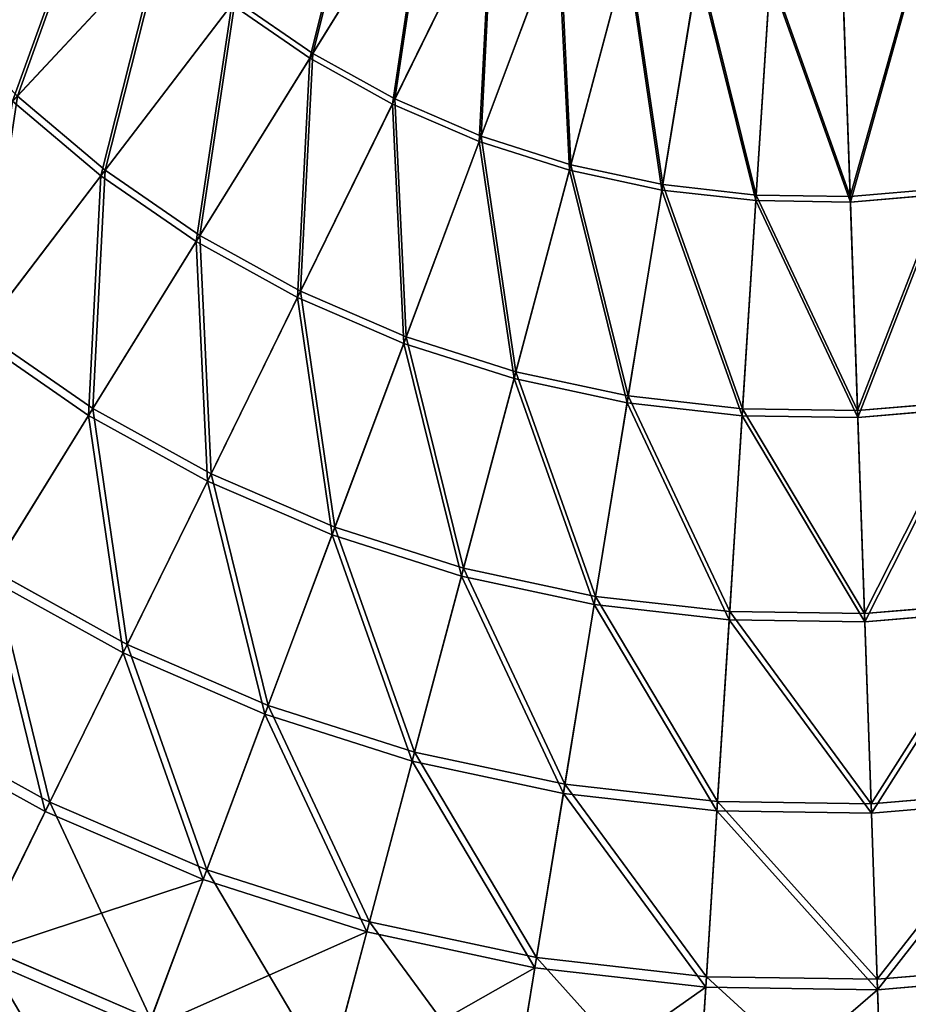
# Model space of a CAD drawing. Extents: x 0 to 335, y 0 to 335.
# Tile 18 of 101: x 113 to 174, y 47 to 114. Entities that reach past the tile are written whole.
import ezdxf

# ---------------------------------------------------------------- set-up
doc = ezdxf.new("R2010")
doc.units = 0
doc.layers.get('0').update_dxf_attribs({"color": 13, "linetype": 'CONTINUOUS'})

# ---------------------------------------------------------------- blocks, each defined once
blk = doc.blocks.new('GROUP_6')
for p, q in [((140.942, 124.672, 157.895), (132.906, 111.695, 152.44)), ((133.107, 112.02, 151.515), (141.095, 124.919, 156.937)), ((138.7, 108.926, 151.515), (145.385, 122.545, 156.937)), ((138.532, 108.582, 152.44), (145.257, 122.285, 157.895)), ((144.57, 106.394, 151.515), (149.888, 120.604, 156.937)), ((149.786, 120.332, 157.895), (144.436, 106.036, 152.44)), ((122.701, 119.495, 152.44), (112.703, 108.779, 145.517)), ((113.025, 109.124, 144.634), (122.962, 119.775, 151.515)), ((150.561, 104.08, 152.44), (154.484, 118.832, 157.895)), ((150.66, 104.45, 151.515), (154.559, 119.113, 156.937)), ((156.91, 103.113, 151.515), (159.354, 118.086, 156.937)), ((156.849, 102.735, 152.44), (159.307, 117.8, 157.895)), ((163.238, 102.012, 152.44), (164.207, 117.245, 157.895)), ((163.262, 102.394, 151.515), (164.226, 117.535, 156.937)), ((169.654, 102.302, 151.515), (169.129, 117.464, 156.937)), ((169.139, 117.174, 157.895), (169.667, 101.919, 152.44)), ((118.712, 103.7, 145.517), (127.612, 115.344, 152.44)), ((118.999, 104.075, 144.634), (127.844, 115.648, 151.515)), ((132.906, 111.695, 152.44), (127.612, 115.344, 152.44)), ((127.844, 115.648, 151.515), (133.107, 112.02, 151.515)), ((125.438, 99.636, 144.634), (133.107, 112.02, 151.515)), ((133.107, 112.02, 151.515), (138.7, 108.926, 151.515)), ((132.906, 111.695, 152.44), (125.19, 99.235, 145.517)), ((138.532, 108.582, 152.44), (132.906, 111.695, 152.44)), ((118.712, 103.7, 145.517), (112.703, 108.779, 145.517)), ((113.025, 109.124, 144.634), (118.999, 104.075, 144.634)), ((132.075, 95.426, 145.517), (138.532, 108.582, 152.44)), ((132.283, 95.849, 144.634), (138.7, 108.926, 151.515)), ((144.436, 106.036, 152.44), (138.532, 108.582, 152.44)), ((138.7, 108.926, 151.515), (144.57, 106.394, 151.515)), ((144.436, 106.036, 152.44), (139.299, 92.31, 145.517)), ((139.465, 92.752, 144.634), (144.57, 106.394, 151.515)), ((150.561, 104.08, 152.44), (144.436, 106.036, 152.44)), ((144.57, 106.394, 151.515), (150.66, 104.45, 151.515)), ((110.606, 93.094, 136.359), (118.999, 104.075, 144.634)), ((118.999, 104.075, 144.634), (125.438, 99.636, 144.634)), ((146.795, 89.917, 145.517), (150.561, 104.08, 152.44)), ((146.916, 90.373, 144.634), (150.66, 104.45, 151.515)), ((156.849, 102.735, 152.44), (150.561, 104.08, 152.44)), ((150.66, 104.45, 151.515), (156.91, 103.113, 151.515)), ((110.268, 92.653, 137.192), (118.712, 103.7, 145.517)), ((125.19, 99.235, 145.517), (118.712, 103.7, 145.517)), ((154.565, 88.736, 144.634), (156.91, 103.113, 151.515)), ((156.91, 103.113, 151.515), (163.262, 102.394, 151.515)), ((154.489, 88.271, 145.517), (156.849, 102.735, 152.44)), ((163.238, 102.012, 152.44), (156.849, 102.735, 152.44)), ((169.654, 102.302, 151.515), (176.024, 102.836, 151.515)), ((176.074, 102.457, 152.44), (169.667, 101.919, 152.44)), ((162.307, 87.386, 145.517), (163.238, 102.012, 152.44)), ((162.337, 87.857, 144.634), (163.262, 102.394, 151.515)), ((169.667, 101.919, 152.44), (163.238, 102.012, 152.44)), ((163.262, 102.394, 151.515), (169.654, 102.302, 151.515)), ((170.158, 87.744, 144.634), (169.654, 102.302, 151.515)), ((169.667, 101.919, 152.44), (170.174, 87.272, 145.517)), ((125.19, 99.235, 145.517), (117.869, 87.413, 137.192)), ((118.162, 87.885, 136.359), (125.438, 99.636, 144.634)), ((132.075, 95.426, 145.517), (125.19, 99.235, 145.517)), ((125.438, 99.636, 144.634), (132.283, 95.849, 144.634)), ((126.193, 83.442, 136.359), (132.283, 95.849, 144.634)), ((132.283, 95.849, 144.634), (139.465, 92.752, 144.634)), ((125.948, 82.943, 137.192), (132.075, 95.426, 145.517)), ((139.299, 92.31, 145.517), (132.075, 95.426, 145.517)), ((110.606, 93.094, 136.359), (118.162, 87.885, 136.359)), ((117.869, 87.413, 137.192), (110.268, 92.653, 137.192)), ((134.621, 79.807, 136.359), (139.465, 92.752, 144.634)), ((139.465, 92.752, 144.634), (146.916, 90.373, 144.634)), ((139.299, 92.31, 145.517), (134.426, 79.287, 137.192)), ((146.795, 89.917, 145.517), (139.299, 92.31, 145.517)), ((143.221, 76.479, 137.192), (146.795, 89.917, 145.517)), ((143.364, 77.016, 136.359), (146.916, 90.373, 144.634)), ((154.489, 88.271, 145.517), (146.795, 89.917, 145.517)), ((146.916, 90.373, 144.634), (154.565, 88.736, 144.634)), ((152.339, 75.096, 136.359), (154.565, 88.736, 144.634)), ((154.565, 88.736, 144.634), (162.337, 87.857, 144.634)), ((170.158, 87.744, 144.634), (177.952, 88.398, 144.634)), ((111.348, 76.882, 126.772), (118.162, 87.885, 136.359)), ((118.162, 87.885, 136.359), (126.193, 83.442, 136.359)), ((152.249, 74.547, 137.192), (154.489, 88.271, 145.517)), ((162.307, 87.386, 145.517), (154.489, 88.271, 145.517)), ((161.459, 74.064, 136.359), (162.337, 87.857, 144.634)), ((162.337, 87.857, 144.634), (170.158, 87.744, 144.634)), ((170.636, 73.931, 136.359), (170.158, 87.744, 144.634)), ((178.015, 87.93, 145.517), (170.174, 87.272, 145.517)), ((117.869, 87.413, 137.192), (111.014, 76.342, 127.547)), ((125.948, 82.943, 137.192), (117.869, 87.413, 137.192)), ((161.424, 73.509, 137.192), (162.307, 87.386, 145.517)), ((170.174, 87.272, 145.517), (162.307, 87.386, 145.517)), ((170.174, 87.272, 145.517), (170.655, 73.375, 137.192)), ((120.491, 71.824, 126.772), (126.193, 83.442, 136.359)), ((126.193, 83.442, 136.359), (134.621, 79.807, 136.359)), ((120.211, 71.254, 127.547), (125.948, 82.943, 137.192)), ((134.426, 79.287, 137.192), (125.948, 82.943, 137.192)), ((130.085, 67.686, 126.772), (134.621, 79.807, 136.359)), ((134.621, 79.807, 136.359), (143.364, 77.016, 136.359)), ((134.426, 79.287, 137.192), (129.862, 67.091, 127.547)), ((143.221, 76.479, 137.192), (134.426, 79.287, 137.192)), ((140.038, 64.509, 126.772), (143.364, 77.016, 136.359)), ((143.364, 77.016, 136.359), (152.339, 75.096, 136.359)), ((120.211, 71.254, 127.547), (111.014, 76.342, 127.547)), ((111.348, 76.882, 126.772), (120.491, 71.824, 126.772)), ((139.875, 63.895, 127.547), (143.221, 76.479, 137.192)), ((152.249, 74.547, 137.192), (143.221, 76.479, 137.192)), ((150.255, 62.322, 126.772), (152.339, 75.096, 136.359)), ((152.339, 75.096, 136.359), (161.459, 74.064, 136.359)), ((150.153, 61.695, 127.547), (152.249, 74.547, 137.192)), ((161.424, 73.509, 137.192), (152.249, 74.547, 137.192)), ((170.636, 73.931, 136.359), (179.782, 74.698, 136.359)), ((160.637, 61.148, 126.772), (161.459, 74.064, 136.359)), ((161.459, 74.064, 136.359), (170.636, 73.931, 136.359)), ((171.084, 60.996, 126.772), (170.636, 73.931, 136.359)), ((179.856, 74.147, 137.192), (170.655, 73.375, 137.192)), ((160.596, 60.514, 127.547), (161.424, 73.509, 137.192)), ((170.655, 73.375, 137.192), (161.424, 73.509, 137.192)), ((170.655, 73.375, 137.192), (171.106, 60.362, 127.547)), ((115.23, 61.106, 115.964), (120.491, 71.824, 126.772)), ((120.491, 71.824, 126.772), (130.085, 67.686, 126.772)), ((114.918, 60.47, 116.673), (120.211, 71.254, 127.547)), ((129.862, 67.091, 127.547), (120.211, 71.254, 127.547)), ((125.9, 56.504, 115.964), (130.085, 67.686, 126.772)), ((130.085, 67.686, 126.772), (140.038, 64.509, 126.772)), ((129.862, 67.091, 127.547), (125.652, 55.841, 116.673)), ((139.875, 63.895, 127.547), (129.862, 67.091, 127.547)), ((105.063, 66.731, 115.964), (115.23, 61.106, 115.964)), ((114.918, 60.47, 116.673), (104.69, 66.129, 116.673)), ((136.97, 52.97, 115.964), (140.038, 64.509, 126.772)), ((140.038, 64.509, 126.772), (150.255, 62.322, 126.772)), ((136.788, 52.286, 116.673), (139.875, 63.895, 127.547)), ((150.153, 61.695, 127.547), (139.875, 63.895, 127.547)), ((148.332, 50.539, 115.964), (150.255, 62.322, 126.772)), ((150.255, 62.322, 126.772), (160.637, 61.148, 126.772)), ((148.218, 49.84, 116.673), (150.153, 61.695, 127.547)), ((160.596, 60.514, 127.547), (150.153, 61.695, 127.547)), ((171.084, 60.996, 126.772), (181.495, 61.87, 126.772)), ((110.463, 51.392, 104.039), (115.23, 61.106, 115.964)), ((115.23, 61.106, 115.964), (125.9, 56.504, 115.964)), ((159.878, 49.232, 115.964), (160.637, 61.148, 126.772)), ((160.637, 61.148, 126.772), (171.084, 60.996, 126.772)), ((171.497, 49.064, 115.964), (171.084, 60.996, 126.772)), ((181.58, 61.24, 127.547), (171.106, 60.362, 127.547)), ((110.121, 50.697, 104.675), (114.918, 60.47, 116.673)), ((125.652, 55.841, 116.673), (114.918, 60.47, 116.673)), ((159.833, 48.526, 116.673), (160.596, 60.514, 127.547)), ((171.106, 60.362, 127.547), (160.596, 60.514, 127.547)), ((171.106, 60.362, 127.547), (171.521, 48.357, 116.673)), ((122.107, 46.369, 104.039), (125.9, 56.504, 115.964)), ((125.9, 56.504, 115.964), (136.97, 52.97, 115.964)), ((125.652, 55.841, 116.673), (121.836, 45.644, 104.675)), ((136.788, 52.286, 116.673), (125.652, 55.841, 116.673)), ((134.189, 42.513, 104.039), (136.97, 52.97, 115.964)), ((136.97, 52.97, 115.964), (148.332, 50.539, 115.964)), ((133.99, 41.765, 104.675), (136.788, 52.286, 116.673)), ((148.218, 49.84, 116.673), (136.788, 52.286, 116.673)), ((110.463, 51.392, 104.039), (122.107, 46.369, 104.039)), ((121.836, 45.644, 104.675), (110.121, 50.697, 104.675)), ((146.59, 39.859, 104.039), (148.332, 50.539, 115.964)), ((148.332, 50.539, 115.964), (159.878, 49.232, 115.964)), ((146.465, 39.095, 104.675), (148.218, 49.84, 116.673)), ((159.833, 48.526, 116.673), (148.218, 49.84, 116.673)), ((171.497, 49.064, 115.964), (183.076, 50.036, 115.964)), ((159.191, 38.433, 104.039), (159.878, 49.232, 115.964)), ((159.878, 49.232, 115.964), (171.497, 49.064, 115.964)), ((171.871, 38.25, 104.039), (171.497, 49.064, 115.964)), ((183.17, 49.334, 116.673), (171.521, 48.357, 116.673)), ((159.142, 37.661, 104.675), (159.833, 48.526, 116.673)), ((171.521, 48.357, 116.673), (159.833, 48.526, 116.673)), ((171.521, 48.357, 116.673), (171.898, 37.476, 104.675))]:
    blk.add_line(p, q)
mesh = blk.add_polyface()
corners = [(132.906, 111.695, 152.44), (136.881, 127.472, 157.895), (127.612, 115.344, 152.44), (140.942, 124.672, 157.895)]
mesh.append_faces([[corners[k] for k in face] for face in [(0, 1, 2), (1, 0, 3)]], dxfattribs={"vtx0": -1})
mesh = blk.add_polyface()
corners = [(137.057, 127.702, 156.937), (133.107, 112.02, 151.515), (127.844, 115.648, 151.515), (141.095, 124.919, 156.937)]
mesh.append_faces([[corners[k] for k in face] for face in [(0, 1, 2), (1, 0, 3)]], dxfattribs={"vtx0": -1})
mesh = blk.add_polyface()
corners = [(138.532, 108.582, 152.44), (140.942, 124.672, 157.895), (132.906, 111.695, 152.44), (145.257, 122.285, 157.895)]
mesh.append_faces([[corners[k] for k in face] for face in [(0, 1, 2), (1, 0, 3)]], dxfattribs={"vtx0": -1})
mesh = blk.add_polyface()
corners = [(141.095, 124.919, 156.937), (138.7, 108.926, 151.515), (133.107, 112.02, 151.515), (145.385, 122.545, 156.937)]
mesh.append_faces([[corners[k] for k in face] for face in [(0, 1, 2), (1, 0, 3)]], dxfattribs={"vtx0": -1})
mesh = blk.add_polyface()
corners = [(112.703, 108.779, 145.517), (118.221, 124.107, 152.44), (107.221, 114.423, 145.517), (122.701, 119.495, 152.44)]
mesh.append_faces([[corners[k] for k in face] for face in [(0, 1, 2), (1, 0, 3)]], dxfattribs={"vtx0": -1})
mesh = blk.add_polyface()
corners = [(118.508, 124.36, 151.515), (113.025, 109.124, 144.634), (107.575, 114.735, 144.634), (122.962, 119.775, 151.515)]
mesh.append_faces([[corners[k] for k in face] for face in [(0, 1, 2), (1, 0, 3)]], dxfattribs={"vtx0": -1})
mesh = blk.add_polyface()
corners = [(145.385, 122.545, 156.937), (144.57, 106.394, 151.515), (138.7, 108.926, 151.515), (149.888, 120.604, 156.937)]
mesh.append_faces([[corners[k] for k in face] for face in [(0, 1, 2), (1, 0, 3)]], dxfattribs={"vtx0": -1})
mesh = blk.add_polyface()
corners = [(144.436, 106.036, 152.44), (145.257, 122.285, 157.895), (138.532, 108.582, 152.44), (149.786, 120.332, 157.895)]
mesh.append_faces([[corners[k] for k in face] for face in [(0, 1, 2), (1, 0, 3)]], dxfattribs={"vtx0": -1})
mesh = blk.add_polyface()
corners = [(149.888, 120.604, 156.937), (150.66, 104.45, 151.515), (144.57, 106.394, 151.515), (154.559, 119.113, 156.937)]
mesh.append_faces([[corners[k] for k in face] for face in [(0, 1, 2), (1, 0, 3)]], dxfattribs={"vtx0": -1})
mesh = blk.add_polyface()
corners = [(150.561, 104.08, 152.44), (149.786, 120.332, 157.895), (144.436, 106.036, 152.44), (154.484, 118.832, 157.895)]
mesh.append_faces([[corners[k] for k in face] for face in [(0, 1, 2), (1, 0, 3)]], dxfattribs={"vtx0": -1})
mesh = blk.add_polyface()
corners = [(118.712, 103.7, 145.517), (122.701, 119.495, 152.44), (112.703, 108.779, 145.517), (127.612, 115.344, 152.44)]
mesh.append_faces([[corners[k] for k in face] for face in [(0, 1, 2), (1, 0, 3)]], dxfattribs={"vtx0": -1})
mesh = blk.add_polyface()
corners = [(122.962, 119.775, 151.515), (118.999, 104.075, 144.634), (113.025, 109.124, 144.634), (127.844, 115.648, 151.515)]
mesh.append_faces([[corners[k] for k in face] for face in [(0, 1, 2), (1, 0, 3)]], dxfattribs={"vtx0": -1})
mesh = blk.add_polyface()
corners = [(156.849, 102.735, 152.44), (154.484, 118.832, 157.895), (150.561, 104.08, 152.44), (159.307, 117.8, 157.895)]
mesh.append_faces([[corners[k] for k in face] for face in [(0, 1, 2), (1, 0, 3)]], dxfattribs={"vtx0": -1})
mesh = blk.add_polyface()
corners = [(154.559, 119.113, 156.937), (156.91, 103.113, 151.515), (150.66, 104.45, 151.515), (159.354, 118.086, 156.937)]
mesh.append_faces([[corners[k] for k in face] for face in [(0, 1, 2), (1, 0, 3)]], dxfattribs={"vtx0": -1})
mesh = blk.add_polyface()
corners = [(159.354, 118.086, 156.937), (163.262, 102.394, 151.515), (156.91, 103.113, 151.515), (164.226, 117.535, 156.937)]
mesh.append_faces([[corners[k] for k in face] for face in [(0, 1, 2), (1, 0, 3)]], dxfattribs={"vtx0": -1})
mesh = blk.add_polyface()
corners = [(174.015, 117.874, 156.937), (169.654, 102.302, 151.515), (169.129, 117.464, 156.937), (176.024, 102.836, 151.515)]
mesh.append_faces([[corners[k] for k in face] for face in [(0, 1, 2), (1, 0, 3)]], dxfattribs={"vtx0": -1})
mesh = blk.add_polyface()
corners = [(163.238, 102.012, 152.44), (159.307, 117.8, 157.895), (156.849, 102.735, 152.44), (164.207, 117.245, 157.895)]
mesh.append_faces([[corners[k] for k in face] for face in [(0, 1, 2), (1, 0, 3)]], dxfattribs={"vtx0": -1})
mesh = blk.add_polyface()
corners = [(169.667, 101.919, 152.44), (164.207, 117.245, 157.895), (163.238, 102.012, 152.44), (169.139, 117.174, 157.895)]
mesh.append_faces([[corners[k] for k in face] for face in [(0, 1, 2), (1, 0, 3)]], dxfattribs={"vtx0": -1})
mesh = blk.add_polyface()
corners = [(164.226, 117.535, 156.937), (169.654, 102.302, 151.515), (163.262, 102.394, 151.515), (169.129, 117.464, 156.937)]
mesh.append_faces([[corners[k] for k in face] for face in [(0, 1, 2), (1, 0, 3)]], dxfattribs={"vtx0": -1})
mesh = blk.add_polyface()
corners = [(169.667, 101.919, 152.44), (174.053, 117.586, 157.895), (169.139, 117.174, 157.895), (176.074, 102.457, 152.44)]
mesh.append_faces([[corners[k] for k in face] for face in [(0, 1, 2), (1, 0, 3)]], dxfattribs={"vtx0": -1})
mesh = blk.add_polyface()
corners = [(125.19, 99.235, 145.517), (127.612, 115.344, 152.44), (118.712, 103.7, 145.517), (132.906, 111.695, 152.44)]
mesh.append_faces([[corners[k] for k in face] for face in [(0, 1, 2), (1, 0, 3)]], dxfattribs={"vtx0": -1})
mesh = blk.add_polyface()
corners = [(127.844, 115.648, 151.515), (125.438, 99.636, 144.634), (118.999, 104.075, 144.634), (133.107, 112.02, 151.515)]
mesh.append_faces([[corners[k] for k in face] for face in [(0, 1, 2), (1, 0, 3)]], dxfattribs={"vtx0": -1})
mesh = blk.add_polyface()
corners = [(133.107, 112.02, 151.515), (132.283, 95.849, 144.634), (125.438, 99.636, 144.634), (138.7, 108.926, 151.515)]
mesh.append_faces([[corners[k] for k in face] for face in [(0, 1, 2), (1, 0, 3)]], dxfattribs={"vtx0": -1})
mesh = blk.add_polyface()
corners = [(132.075, 95.426, 145.517), (132.906, 111.695, 152.44), (125.19, 99.235, 145.517), (138.532, 108.582, 152.44)]
mesh.append_faces([[corners[k] for k in face] for face in [(0, 1, 2), (1, 0, 3)]], dxfattribs={"vtx0": -1})
mesh = blk.add_polyface()
corners = [(110.268, 92.653, 137.192), (112.703, 108.779, 145.517), (103.216, 98.612, 137.192), (118.712, 103.7, 145.517)]
mesh.append_faces([[corners[k] for k in face] for face in [(0, 1, 2), (1, 0, 3)]], dxfattribs={"vtx0": -1})
mesh = blk.add_polyface()
corners = [(113.025, 109.124, 144.634), (110.606, 93.094, 136.359), (103.596, 99.019, 136.359), (118.999, 104.075, 144.634)]
mesh.append_faces([[corners[k] for k in face] for face in [(0, 1, 2), (1, 0, 3)]], dxfattribs={"vtx0": -1})
mesh = blk.add_polyface()
corners = [(139.299, 92.31, 145.517), (138.532, 108.582, 152.44), (132.075, 95.426, 145.517), (144.436, 106.036, 152.44)]
mesh.append_faces([[corners[k] for k in face] for face in [(0, 1, 2), (1, 0, 3)]], dxfattribs={"vtx0": -1})
mesh = blk.add_polyface()
corners = [(138.7, 108.926, 151.515), (139.465, 92.752, 144.634), (132.283, 95.849, 144.634), (144.57, 106.394, 151.515)]
mesh.append_faces([[corners[k] for k in face] for face in [(0, 1, 2), (1, 0, 3)]], dxfattribs={"vtx0": -1})
mesh = blk.add_polyface()
corners = [(146.795, 89.917, 145.517), (144.436, 106.036, 152.44), (139.299, 92.31, 145.517), (150.561, 104.08, 152.44)]
mesh.append_faces([[corners[k] for k in face] for face in [(0, 1, 2), (1, 0, 3)]], dxfattribs={"vtx0": -1})
mesh = blk.add_polyface()
corners = [(144.57, 106.394, 151.515), (146.916, 90.373, 144.634), (139.465, 92.752, 144.634), (150.66, 104.45, 151.515)]
mesh.append_faces([[corners[k] for k in face] for face in [(0, 1, 2), (1, 0, 3)]], dxfattribs={"vtx0": -1})
mesh = blk.add_polyface()
corners = [(118.999, 104.075, 144.634), (118.162, 87.885, 136.359), (110.606, 93.094, 136.359), (125.438, 99.636, 144.634)]
mesh.append_faces([[corners[k] for k in face] for face in [(0, 1, 2), (1, 0, 3)]], dxfattribs={"vtx0": -1})
mesh = blk.add_polyface()
corners = [(154.489, 88.271, 145.517), (150.561, 104.08, 152.44), (146.795, 89.917, 145.517), (156.849, 102.735, 152.44)]
mesh.append_faces([[corners[k] for k in face] for face in [(0, 1, 2), (1, 0, 3)]], dxfattribs={"vtx0": -1})
mesh = blk.add_polyface()
corners = [(150.66, 104.45, 151.515), (154.565, 88.736, 144.634), (146.916, 90.373, 144.634), (156.91, 103.113, 151.515)]
mesh.append_faces([[corners[k] for k in face] for face in [(0, 1, 2), (1, 0, 3)]], dxfattribs={"vtx0": -1})
mesh = blk.add_polyface()
corners = [(117.869, 87.413, 137.192), (118.712, 103.7, 145.517), (110.268, 92.653, 137.192), (125.19, 99.235, 145.517)]
mesh.append_faces([[corners[k] for k in face] for face in [(0, 1, 2), (1, 0, 3)]], dxfattribs={"vtx0": -1})
mesh = blk.add_polyface()
corners = [(156.91, 103.113, 151.515), (162.337, 87.857, 144.634), (154.565, 88.736, 144.634), (163.262, 102.394, 151.515)]
mesh.append_faces([[corners[k] for k in face] for face in [(0, 1, 2), (1, 0, 3)]], dxfattribs={"vtx0": -1})
mesh = blk.add_polyface()
corners = [(162.307, 87.386, 145.517), (156.849, 102.735, 152.44), (154.489, 88.271, 145.517), (163.238, 102.012, 152.44)]
mesh.append_faces([[corners[k] for k in face] for face in [(0, 1, 2), (1, 0, 3)]], dxfattribs={"vtx0": -1})
mesh = blk.add_polyface()
corners = [(176.024, 102.836, 151.515), (170.158, 87.744, 144.634), (169.654, 102.302, 151.515), (177.952, 88.398, 144.634)]
mesh.append_faces([[corners[k] for k in face] for face in [(0, 1, 2), (1, 0, 3)]], dxfattribs={"vtx0": -1})
mesh = blk.add_polyface()
corners = [(170.174, 87.272, 145.517), (176.074, 102.457, 152.44), (169.667, 101.919, 152.44), (178.015, 87.93, 145.517)]
mesh.append_faces([[corners[k] for k in face] for face in [(0, 1, 2), (1, 0, 3)]], dxfattribs={"vtx0": -1})
mesh = blk.add_polyface()
corners = [(170.174, 87.272, 145.517), (163.238, 102.012, 152.44), (162.307, 87.386, 145.517), (169.667, 101.919, 152.44)]
mesh.append_faces([[corners[k] for k in face] for face in [(0, 1, 2), (1, 0, 3)]], dxfattribs={"vtx0": -1})
mesh = blk.add_polyface()
corners = [(163.262, 102.394, 151.515), (170.158, 87.744, 144.634), (162.337, 87.857, 144.634), (169.654, 102.302, 151.515)]
mesh.append_faces([[corners[k] for k in face] for face in [(0, 1, 2), (1, 0, 3)]], dxfattribs={"vtx0": -1})
mesh = blk.add_polyface()
corners = [(125.948, 82.943, 137.192), (125.19, 99.235, 145.517), (117.869, 87.413, 137.192), (132.075, 95.426, 145.517)]
mesh.append_faces([[corners[k] for k in face] for face in [(0, 1, 2), (1, 0, 3)]], dxfattribs={"vtx0": -1})
mesh = blk.add_polyface()
corners = [(125.438, 99.636, 144.634), (126.193, 83.442, 136.359), (118.162, 87.885, 136.359), (132.283, 95.849, 144.634)]
mesh.append_faces([[corners[k] for k in face] for face in [(0, 1, 2), (1, 0, 3)]], dxfattribs={"vtx0": -1})
mesh = blk.add_polyface()
corners = [(132.283, 95.849, 144.634), (134.621, 79.807, 136.359), (126.193, 83.442, 136.359), (139.465, 92.752, 144.634)]
mesh.append_faces([[corners[k] for k in face] for face in [(0, 1, 2), (1, 0, 3)]], dxfattribs={"vtx0": -1})
mesh = blk.add_polyface()
corners = [(134.426, 79.287, 137.192), (132.075, 95.426, 145.517), (125.948, 82.943, 137.192), (139.299, 92.31, 145.517)]
mesh.append_faces([[corners[k] for k in face] for face in [(0, 1, 2), (1, 0, 3)]], dxfattribs={"vtx0": -1})
mesh = blk.add_polyface()
corners = [(110.606, 93.094, 136.359), (111.348, 76.882, 126.772), (102.746, 82.812, 126.772), (118.162, 87.885, 136.359)]
mesh.append_faces([[corners[k] for k in face] for face in [(0, 1, 2), (1, 0, 3)]], dxfattribs={"vtx0": -1})
mesh = blk.add_polyface()
corners = [(111.014, 76.342, 127.547), (110.268, 92.653, 137.192), (102.36, 82.307, 127.547), (117.869, 87.413, 137.192)]
mesh.append_faces([[corners[k] for k in face] for face in [(0, 1, 2), (1, 0, 3)]], dxfattribs={"vtx0": -1})
mesh = blk.add_polyface()
corners = [(139.465, 92.752, 144.634), (143.364, 77.016, 136.359), (134.621, 79.807, 136.359), (146.916, 90.373, 144.634)]
mesh.append_faces([[corners[k] for k in face] for face in [(0, 1, 2), (1, 0, 3)]], dxfattribs={"vtx0": -1})
mesh = blk.add_polyface()
corners = [(143.221, 76.479, 137.192), (139.299, 92.31, 145.517), (134.426, 79.287, 137.192), (146.795, 89.917, 145.517)]
mesh.append_faces([[corners[k] for k in face] for face in [(0, 1, 2), (1, 0, 3)]], dxfattribs={"vtx0": -1})
mesh = blk.add_polyface()
corners = [(152.249, 74.547, 137.192), (146.795, 89.917, 145.517), (143.221, 76.479, 137.192), (154.489, 88.271, 145.517)]
mesh.append_faces([[corners[k] for k in face] for face in [(0, 1, 2), (1, 0, 3)]], dxfattribs={"vtx0": -1})
mesh = blk.add_polyface()
corners = [(146.916, 90.373, 144.634), (152.339, 75.096, 136.359), (143.364, 77.016, 136.359), (154.565, 88.736, 144.634)]
mesh.append_faces([[corners[k] for k in face] for face in [(0, 1, 2), (1, 0, 3)]], dxfattribs={"vtx0": -1})
mesh = blk.add_polyface()
corners = [(154.565, 88.736, 144.634), (161.459, 74.064, 136.359), (152.339, 75.096, 136.359), (162.337, 87.857, 144.634)]
mesh.append_faces([[corners[k] for k in face] for face in [(0, 1, 2), (1, 0, 3)]], dxfattribs={"vtx0": -1})
mesh = blk.add_polyface()
corners = [(177.952, 88.398, 144.634), (170.636, 73.931, 136.359), (170.158, 87.744, 144.634), (179.782, 74.698, 136.359)]
mesh.append_faces([[corners[k] for k in face] for face in [(0, 1, 2), (1, 0, 3)]], dxfattribs={"vtx0": -1})
mesh = blk.add_polyface()
corners = [(118.162, 87.885, 136.359), (120.491, 71.824, 126.772), (111.348, 76.882, 126.772), (126.193, 83.442, 136.359)]
mesh.append_faces([[corners[k] for k in face] for face in [(0, 1, 2), (1, 0, 3)]], dxfattribs={"vtx0": -1})
mesh = blk.add_polyface()
corners = [(161.424, 73.509, 137.192), (154.489, 88.271, 145.517), (152.249, 74.547, 137.192), (162.307, 87.386, 145.517)]
mesh.append_faces([[corners[k] for k in face] for face in [(0, 1, 2), (1, 0, 3)]], dxfattribs={"vtx0": -1})
mesh = blk.add_polyface()
corners = [(162.337, 87.857, 144.634), (170.636, 73.931, 136.359), (161.459, 74.064, 136.359), (170.158, 87.744, 144.634)]
mesh.append_faces([[corners[k] for k in face] for face in [(0, 1, 2), (1, 0, 3)]], dxfattribs={"vtx0": -1})
mesh = blk.add_polyface()
corners = [(170.655, 73.375, 137.192), (178.015, 87.93, 145.517), (170.174, 87.272, 145.517), (179.856, 74.147, 137.192)]
mesh.append_faces([[corners[k] for k in face] for face in [(0, 1, 2), (1, 0, 3)]], dxfattribs={"vtx0": -1})
mesh = blk.add_polyface()
corners = [(120.211, 71.254, 127.547), (117.869, 87.413, 137.192), (111.014, 76.342, 127.547), (125.948, 82.943, 137.192)]
mesh.append_faces([[corners[k] for k in face] for face in [(0, 1, 2), (1, 0, 3)]], dxfattribs={"vtx0": -1})
mesh = blk.add_polyface()
corners = [(170.655, 73.375, 137.192), (162.307, 87.386, 145.517), (161.424, 73.509, 137.192), (170.174, 87.272, 145.517)]
mesh.append_faces([[corners[k] for k in face] for face in [(0, 1, 2), (1, 0, 3)]], dxfattribs={"vtx0": -1})
mesh = blk.add_polyface()
corners = [(126.193, 83.442, 136.359), (130.085, 67.686, 126.772), (120.491, 71.824, 126.772), (134.621, 79.807, 136.359)]
mesh.append_faces([[corners[k] for k in face] for face in [(0, 1, 2), (1, 0, 3)]], dxfattribs={"vtx0": -1})
mesh = blk.add_polyface()
corners = [(129.862, 67.091, 127.547), (125.948, 82.943, 137.192), (120.211, 71.254, 127.547), (134.426, 79.287, 137.192)]
mesh.append_faces([[corners[k] for k in face] for face in [(0, 1, 2), (1, 0, 3)]], dxfattribs={"vtx0": -1})
mesh = blk.add_polyface()
corners = [(134.621, 79.807, 136.359), (140.038, 64.509, 126.772), (130.085, 67.686, 126.772), (143.364, 77.016, 136.359)]
mesh.append_faces([[corners[k] for k in face] for face in [(0, 1, 2), (1, 0, 3)]], dxfattribs={"vtx0": -1})
mesh = blk.add_polyface()
corners = [(139.875, 63.895, 127.547), (134.426, 79.287, 137.192), (129.862, 67.091, 127.547), (143.221, 76.479, 137.192)]
mesh.append_faces([[corners[k] for k in face] for face in [(0, 1, 2), (1, 0, 3)]], dxfattribs={"vtx0": -1})
mesh = blk.add_polyface()
corners = [(143.364, 77.016, 136.359), (150.255, 62.322, 126.772), (140.038, 64.509, 126.772), (152.339, 75.096, 136.359)]
mesh.append_faces([[corners[k] for k in face] for face in [(0, 1, 2), (1, 0, 3)]], dxfattribs={"vtx0": -1})
mesh = blk.add_polyface()
corners = [(114.918, 60.47, 116.673), (111.014, 76.342, 127.547), (104.69, 66.129, 116.673), (120.211, 71.254, 127.547)]
mesh.append_faces([[corners[k] for k in face] for face in [(0, 1, 2), (1, 0, 3)]], dxfattribs={"vtx0": -1})
mesh = blk.add_polyface()
corners = [(111.348, 76.882, 126.772), (115.23, 61.106, 115.964), (105.063, 66.731, 115.964), (120.491, 71.824, 126.772)]
mesh.append_faces([[corners[k] for k in face] for face in [(0, 1, 2), (1, 0, 3)]], dxfattribs={"vtx0": -1})
mesh = blk.add_polyface()
corners = [(150.153, 61.695, 127.547), (143.221, 76.479, 137.192), (139.875, 63.895, 127.547), (152.249, 74.547, 137.192)]
mesh.append_faces([[corners[k] for k in face] for face in [(0, 1, 2), (1, 0, 3)]], dxfattribs={"vtx0": -1})
mesh = blk.add_polyface()
corners = [(152.339, 75.096, 136.359), (160.637, 61.148, 126.772), (150.255, 62.322, 126.772), (161.459, 74.064, 136.359)]
mesh.append_faces([[corners[k] for k in face] for face in [(0, 1, 2), (1, 0, 3)]], dxfattribs={"vtx0": -1})
mesh = blk.add_polyface()
corners = [(160.596, 60.514, 127.547), (152.249, 74.547, 137.192), (150.153, 61.695, 127.547), (161.424, 73.509, 137.192)]
mesh.append_faces([[corners[k] for k in face] for face in [(0, 1, 2), (1, 0, 3)]], dxfattribs={"vtx0": -1})
mesh = blk.add_polyface()
corners = [(179.782, 74.698, 136.359), (171.084, 60.996, 126.772), (170.636, 73.931, 136.359), (181.495, 61.87, 126.772)]
mesh.append_faces([[corners[k] for k in face] for face in [(0, 1, 2), (1, 0, 3)]], dxfattribs={"vtx0": -1})
mesh = blk.add_polyface()
corners = [(161.459, 74.064, 136.359), (171.084, 60.996, 126.772), (160.637, 61.148, 126.772), (170.636, 73.931, 136.359)]
mesh.append_faces([[corners[k] for k in face] for face in [(0, 1, 2), (1, 0, 3)]], dxfattribs={"vtx0": -1})
mesh = blk.add_polyface()
corners = [(171.106, 60.362, 127.547), (179.856, 74.147, 137.192), (170.655, 73.375, 137.192), (181.58, 61.24, 127.547)]
mesh.append_faces([[corners[k] for k in face] for face in [(0, 1, 2), (1, 0, 3)]], dxfattribs={"vtx0": -1})
mesh = blk.add_polyface()
corners = [(171.106, 60.362, 127.547), (161.424, 73.509, 137.192), (160.596, 60.514, 127.547), (170.655, 73.375, 137.192)]
mesh.append_faces([[corners[k] for k in face] for face in [(0, 1, 2), (1, 0, 3)]], dxfattribs={"vtx0": -1})
mesh = blk.add_polyface()
corners = [(120.491, 71.824, 126.772), (125.9, 56.504, 115.964), (115.23, 61.106, 115.964), (130.085, 67.686, 126.772)]
mesh.append_faces([[corners[k] for k in face] for face in [(0, 1, 2), (1, 0, 3)]], dxfattribs={"vtx0": -1})
mesh = blk.add_polyface()
corners = [(125.652, 55.841, 116.673), (120.211, 71.254, 127.547), (114.918, 60.47, 116.673), (129.862, 67.091, 127.547)]
mesh.append_faces([[corners[k] for k in face] for face in [(0, 1, 2), (1, 0, 3)]], dxfattribs={"vtx0": -1})
mesh = blk.add_polyface()
corners = [(130.085, 67.686, 126.772), (136.97, 52.97, 115.964), (125.9, 56.504, 115.964), (140.038, 64.509, 126.772)]
mesh.append_faces([[corners[k] for k in face] for face in [(0, 1, 2), (1, 0, 3)]], dxfattribs={"vtx0": -1})
mesh = blk.add_polyface()
corners = [(136.788, 52.286, 116.673), (129.862, 67.091, 127.547), (125.652, 55.841, 116.673), (139.875, 63.895, 127.547)]
mesh.append_faces([[corners[k] for k in face] for face in [(0, 1, 2), (1, 0, 3)]], dxfattribs={"vtx0": -1})
mesh = blk.add_polyface()
corners = [(105.063, 66.731, 115.964), (110.463, 51.392, 104.039), (99.366, 57.531, 104.039), (115.23, 61.106, 115.964)]
mesh.append_faces([[corners[k] for k in face] for face in [(0, 1, 2), (1, 0, 3)]], dxfattribs={"vtx0": -1})
mesh = blk.add_polyface()
corners = [(110.121, 50.697, 104.675), (104.69, 66.129, 116.673), (98.958, 56.873, 104.675), (114.918, 60.47, 116.673)]
mesh.append_faces([[corners[k] for k in face] for face in [(0, 1, 2), (1, 0, 3)]], dxfattribs={"vtx0": -1})
mesh = blk.add_polyface()
corners = [(140.038, 64.509, 126.772), (148.332, 50.539, 115.964), (136.97, 52.97, 115.964), (150.255, 62.322, 126.772)]
mesh.append_faces([[corners[k] for k in face] for face in [(0, 1, 2), (1, 0, 3)]], dxfattribs={"vtx0": -1})
mesh = blk.add_polyface()
corners = [(148.218, 49.84, 116.673), (139.875, 63.895, 127.547), (136.788, 52.286, 116.673), (150.153, 61.695, 127.547)]
mesh.append_faces([[corners[k] for k in face] for face in [(0, 1, 2), (1, 0, 3)]], dxfattribs={"vtx0": -1})
mesh = blk.add_polyface()
corners = [(150.255, 62.322, 126.772), (159.878, 49.232, 115.964), (148.332, 50.539, 115.964), (160.637, 61.148, 126.772)]
mesh.append_faces([[corners[k] for k in face] for face in [(0, 1, 2), (1, 0, 3)]], dxfattribs={"vtx0": -1})
mesh = blk.add_polyface()
corners = [(159.833, 48.526, 116.673), (150.153, 61.695, 127.547), (148.218, 49.84, 116.673), (160.596, 60.514, 127.547)]
mesh.append_faces([[corners[k] for k in face] for face in [(0, 1, 2), (1, 0, 3)]], dxfattribs={"vtx0": -1})
mesh = blk.add_polyface()
corners = [(181.495, 61.87, 126.772), (171.497, 49.064, 115.964), (171.084, 60.996, 126.772), (183.076, 50.036, 115.964)]
mesh.append_faces([[corners[k] for k in face] for face in [(0, 1, 2), (1, 0, 3)]], dxfattribs={"vtx0": -1})
mesh = blk.add_polyface()
corners = [(115.23, 61.106, 115.964), (122.107, 46.369, 104.039), (110.463, 51.392, 104.039), (125.9, 56.504, 115.964)]
mesh.append_faces([[corners[k] for k in face] for face in [(0, 1, 2), (1, 0, 3)]], dxfattribs={"vtx0": -1})
mesh = blk.add_polyface()
corners = [(160.637, 61.148, 126.772), (171.497, 49.064, 115.964), (159.878, 49.232, 115.964), (171.084, 60.996, 126.772)]
mesh.append_faces([[corners[k] for k in face] for face in [(0, 1, 2), (1, 0, 3)]], dxfattribs={"vtx0": -1})
mesh = blk.add_polyface()
corners = [(171.521, 48.357, 116.673), (181.58, 61.24, 127.547), (171.106, 60.362, 127.547), (183.17, 49.334, 116.673)]
mesh.append_faces([[corners[k] for k in face] for face in [(0, 1, 2), (1, 0, 3)]], dxfattribs={"vtx0": -1})
mesh = blk.add_polyface()
corners = [(125.652, 55.841, 116.673), (110.121, 50.697, 104.675), (121.836, 45.644, 104.675), (114.918, 60.47, 116.673)]
mesh.append_faces([[corners[k] for k in face] for face in [(0, 1, 2), (1, 0, 3)]], dxfattribs={"vtx0": -1})
mesh = blk.add_polyface()
corners = [(171.521, 48.357, 116.673), (160.596, 60.514, 127.547), (159.833, 48.526, 116.673), (171.106, 60.362, 127.547)]
mesh.append_faces([[corners[k] for k in face] for face in [(0, 1, 2), (1, 0, 3)]], dxfattribs={"vtx0": -1})
mesh = blk.add_polyface()
corners = [(125.9, 56.504, 115.964), (134.189, 42.513, 104.039), (122.107, 46.369, 104.039), (136.97, 52.97, 115.964)]
mesh.append_faces([[corners[k] for k in face] for face in [(0, 1, 2), (1, 0, 3)]], dxfattribs={"vtx0": -1})
mesh = blk.add_polyface()
corners = [(136.788, 52.286, 116.673), (121.836, 45.644, 104.675), (133.99, 41.765, 104.675), (125.652, 55.841, 116.673)]
mesh.append_faces([[corners[k] for k in face] for face in [(0, 1, 2), (1, 0, 3)]], dxfattribs={"vtx0": -1})
mesh = blk.add_polyface()
corners = [(136.97, 52.97, 115.964), (146.59, 39.859, 104.039), (134.189, 42.513, 104.039), (148.332, 50.539, 115.964)]
mesh.append_faces([[corners[k] for k in face] for face in [(0, 1, 2), (1, 0, 3)]], dxfattribs={"vtx0": -1})
mesh = blk.add_polyface()
corners = [(148.218, 49.84, 116.673), (133.99, 41.765, 104.675), (146.465, 39.095, 104.675), (136.788, 52.286, 116.673)]
mesh.append_faces([[corners[k] for k in face] for face in [(0, 1, 2), (1, 0, 3)]], dxfattribs={"vtx0": -1})
mesh = blk.add_polyface()
corners = [(110.463, 51.392, 104.039), (118.743, 37.38, 91.112), (106.233, 42.775, 91.112), (122.107, 46.369, 104.039)]
mesh.append_faces([[corners[k] for k in face] for face in [(0, 1, 2), (1, 0, 3)]], dxfattribs={"vtx0": -1})
mesh = blk.add_polyface()
corners = [(121.836, 45.644, 104.675), (105.866, 42.027, 91.669), (118.451, 36.6, 91.669), (110.121, 50.697, 104.675)]
mesh.append_faces([[corners[k] for k in face] for face in [(0, 1, 2), (1, 0, 3)]], dxfattribs={"vtx0": -1})
mesh = blk.add_polyface()
corners = [(148.332, 50.539, 115.964), (159.191, 38.433, 104.039), (146.59, 39.859, 104.039), (159.878, 49.232, 115.964)]
mesh.append_faces([[corners[k] for k in face] for face in [(0, 1, 2), (1, 0, 3)]], dxfattribs={"vtx0": -1})
mesh = blk.add_polyface()
corners = [(159.833, 48.526, 116.673), (146.465, 39.095, 104.675), (159.142, 37.661, 104.675), (148.218, 49.84, 116.673)]
mesh.append_faces([[corners[k] for k in face] for face in [(0, 1, 2), (1, 0, 3)]], dxfattribs={"vtx0": -1})
mesh = blk.add_polyface()
corners = [(171.871, 38.25, 104.039), (183.076, 50.036, 115.964), (184.509, 39.31, 104.039), (171.497, 49.064, 115.964)]
mesh.append_faces([[corners[k] for k in face] for face in [(0, 1, 2), (1, 0, 3)]], dxfattribs={"vtx0": -1})
mesh = blk.add_polyface()
corners = [(159.878, 49.232, 115.964), (171.871, 38.25, 104.039), (159.191, 38.433, 104.039), (171.497, 49.064, 115.964)]
mesh.append_faces([[corners[k] for k in face] for face in [(0, 1, 2), (1, 0, 3)]], dxfattribs={"vtx0": -1})
mesh = blk.add_polyface()
corners = [(183.17, 49.334, 116.673), (171.898, 37.476, 104.675), (184.611, 38.543, 104.675), (171.521, 48.357, 116.673)]
mesh.append_faces([[corners[k] for k in face] for face in [(0, 1, 2), (1, 0, 3)]], dxfattribs={"vtx0": -1})
mesh = blk.add_polyface()
corners = [(171.521, 48.357, 116.673), (159.142, 37.661, 104.675), (171.898, 37.476, 104.675), (159.833, 48.526, 116.673)]
mesh.append_faces([[corners[k] for k in face] for face in [(0, 1, 2), (1, 0, 3)]], dxfattribs={"vtx0": -1})
blk = doc.blocks.new('GROUP_1')
blk.add_blockref('GROUP_6', (0, 0))

msp = doc.modelspace()

# ---------------------------------------------------------------- block references
msp.add_blockref('GROUP_1', (0, 0))

doc.saveas('drawing.dxf')
